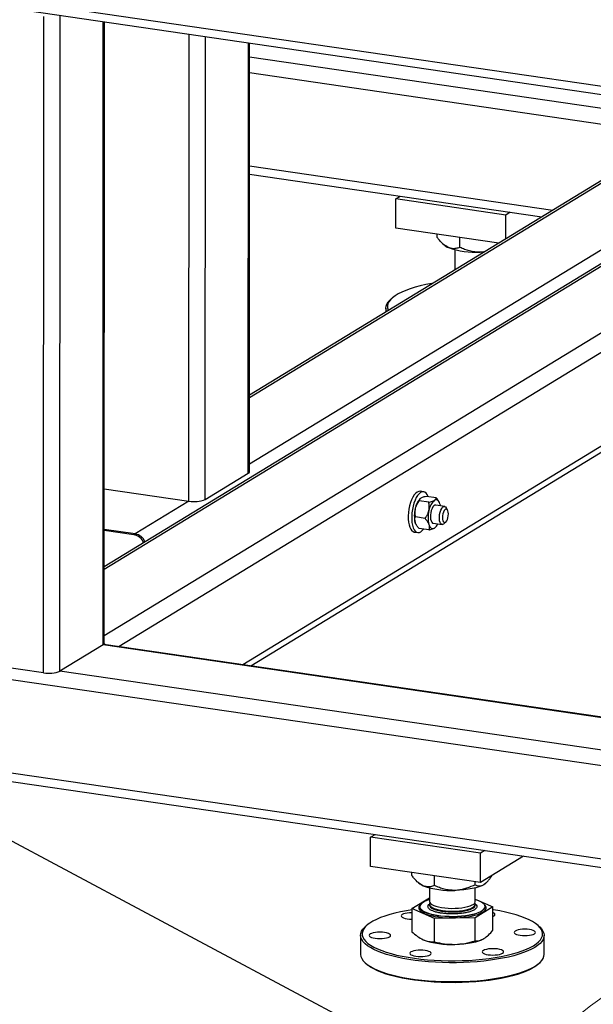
# Model space of a CAD drawing. Header units: millimetres. Extents: x 5 to 589, y 5 to 415.
# Tile 22 of 85: x 185 to 201, y 273 to 301. Entities that reach past the tile are written whole.
import ezdxf

# ---------------------------------------------------------------- set-up
doc = ezdxf.new("R2010")
doc.units = ezdxf.units.MM
doc.layers.add('TRAIT-FORT', color=4, linetype='Continuous', lineweight=25)
doc.dimstyles.new('SLDDIMSTYLE4', dxfattribs={"dimtxt": 0.18, "dimasz": 2, "dimexe": 0, "dimexo": 0.0625, "dimgap": 0, "dimtad": 0, "dimtih": 1, "dimtoh": 1, "dimdec": 0, "dimrnd": 1e-09, "dimzin": 0, "dimdsep": 46, "dimtxsty": 'Standard', "dimblk1": 'NONE', "dimblk2": 'NONE', "dimsah": 1, "dimcen": 0.09, "dimadec": 0, "dimazin": 0, "dimtfac": 2, "dimtdec": 0, "dimtofl": 0, "dimtmove": 0, "dimatfit": 3, "dimldrblk": 'NONE', "dimfxl": 1, "dimfrac": 2, "dimtolj": 1, "dimtzin": 0, "dimarcsym": 0})

# ---------------------------------------------------------------- blocks, each defined once
blk = doc.blocks.new('_None')

msp = doc.modelspace()

# ---------------------------------------------------------------- linework, layer by layer
at = {"color": 7, "linetype": 'Continuous', "lineweight": 18}
msp.add_circle((205.956, 265.652), 8.501, dxfattribs=at)
at = {"layer": 'TRAIT-FORT', "color": 4, "linetype": 'Continuous', "lineweight": 25}
for p, q in [((165.249, 303.876), (219.232, 295.996)), ((165.352, 303.625), (219.334, 295.745)), ((185.323, 281.939), (185.327, 300.613)), ((185.788, 281.986), (185.792, 300.641)), ((187.011, 282.732), (187.014, 300.463)), ((187.046, 282.777), (187.049, 300.458)), ((189.454, 286.821), (189.457, 300.106)), ((189.919, 286.868), (189.922, 300.038)), ((191.141, 287.614), (191.144, 299.86)), ((191.177, 287.659), (191.179, 299.855)), ((191.179, 299.459), (203.658, 297.638)), ((191.179, 299.012), (203.314, 297.241)), ((207.553, 297.465), (187.046, 284.955)), ((203.736, 297.498), (191.177, 289.837)), ((203.853, 297.494), (191.177, 289.762)), ((207.653, 297.45), (187.046, 284.88)), ((210.153, 297.085), (187.046, 282.989)), ((206.353, 297.129), (191.177, 287.872)), ((191.178, 296.356), (199.8, 295.097)), ((191.178, 296.12), (199.488, 294.907)), ((195.336, 294.587), (195.337, 295.417)), ((195.337, 295.417), (195.464, 295.494)), ((198.462, 294.961), (195.337, 295.417)), ((198.461, 294.281), (198.462, 294.961)), ((198.588, 295.038), (198.462, 294.961)), ((198.263, 294.16), (195.336, 294.587)), ((196.511, 294.326), (196.511, 294.416)), ((196.676, 294.143), (196.713, 294.109)), ((197.156, 294.041), (197.156, 294.321)), ((197.01, 293.976), (197.01, 293.395)), ((197.853, 293.909), (197.731, 293.905)), ((195.226, 292.595), (195.184, 292.558)), ((195.054, 292.315), (195.054, 292.202)), ((201.293, 291.112), (187.475, 282.683)), ((201.292, 288.456), (190.988, 282.17)), ((191.215, 282.137), (201.314, 288.298)), ((189.919, 286.868), (191.141, 287.614)), ((187.047, 287.172), (189.454, 286.821)), ((196.129, 287.089), (196.031, 287.103)), ((189.454, 286.821), (187.927, 285.889)), ((196.272, 286.79), (195.997, 286.83)), ((196.021, 286.886), (196.018, 286.883)), ((196.482, 286.918), (196.206, 286.958)), ((196.567, 286.802), (196.559, 286.815)), ((196.726, 286.672), (196.472, 286.71)), ((196.81, 286.572), (196.772, 286.636)), ((196.168, 286.332), (195.892, 286.372)), ((187.927, 285.889), (187.046, 286.017)), ((187.888, 285.866), (187.046, 285.989)), ((195.912, 286.157), (195.919, 286.145)), ((196.272, 286.002), (195.997, 286.042)), ((196.397, 286.193), (196.651, 286.156)), ((196.434, 286.057), (196.456, 286.074)), ((196.457, 286.074), (196.461, 286.077)), ((196.705, 286.178), (196.759, 286.229)), ((187.888, 285.866), (187.927, 285.889)), ((195.861, 285.942), (195.959, 285.928)), ((221.572, 276.315), (174.62, 283.169)), ((187.011, 282.732), (185.788, 281.986)), ((217.191, 278.326), (187.011, 282.732)), ((217.184, 278.346), (187.032, 282.748)), ((187.071, 282.742), (187.045, 282.77)), ((185.323, 281.939), (182.823, 282.303)), ((217.542, 277.351), (185.788, 281.986)), ((221.571, 273.659), (174.62, 280.513)), ((174.722, 280.262), (221.674, 273.408)), ((194.619, 277.262), (194.746, 277.339)), ((197.744, 276.805), (194.619, 277.262)), ((194.619, 276.432), (194.619, 277.262)), ((197.871, 276.883), (197.744, 276.805)), ((197.744, 275.975), (197.744, 276.805)), ((198.969, 276.723), (197.744, 275.975)), ((197.744, 275.975), (194.619, 276.432)), ((195.793, 276.171), (195.793, 276.26)), ((195.958, 275.987), (195.995, 275.954)), ((196.438, 275.885), (196.438, 276.166)), ((197.59, 275.909), (197.59, 275.998)), ((197.895, 275.954), (197.904, 275.962)), ((196.293, 275.821), (196.293, 275.433)), ((197.597, 275.433), (197.597, 275.821)), ((195.793, 275.231), (196.293, 275.536)), ((196.039, 275.348), (196.034, 275.344)), ((196.293, 275.354), (196.293, 275.329)), ((197.597, 275.499), (198.097, 275.278)), ((197.597, 275.329), (197.597, 275.354)), ((197.856, 275.343), (197.851, 275.348)), ((196.438, 274.945), (195.793, 275.231)), ((195.793, 275.231), (195.793, 274.573)), ((196.017, 275.288), (196.017, 275.283)), ((198.097, 275.278), (197.59, 274.968)), ((197.873, 275.283), (197.873, 275.287)), ((198.097, 274.62), (198.097, 275.278)), ((197.59, 274.968), (196.438, 274.945)), ((196.438, 274.287), (196.438, 274.945)), ((197.59, 274.311), (197.59, 274.968)), ((194.508, 274.751), (194.467, 274.714)), ((199.423, 274.713), (199.382, 274.75)), ((194.336, 274.47), (194.336, 273.931)), ((197.786, 274.35), (197.791, 274.353)), ((199.553, 273.93), (199.553, 274.469)), ((194.467, 273.688), (194.508, 273.65)), ((199.381, 273.649), (199.423, 273.687))]:
    msp.add_line(p, q, dxfattribs=at)
at = {"layer": 'TRAIT-FORT', "color": 4, "linetype": 'Continuous', "lineweight": 25, "flags": 128}
for points in [[(196.397, 293.021), (196.356, 293.014), (196.189, 292.982), (196.03, 292.946), (195.882, 292.907), (195.744, 292.864), (195.618, 292.818), (195.504, 292.77), (195.403, 292.718), (195.316, 292.665), (195.242, 292.61), (195.184, 292.553), (195.14, 292.495), (195.111, 292.437), (195.098, 292.378), (195.1, 292.318), (195.118, 292.259), (195.124, 292.245)], [(195.075, 292.215), (195.062, 292.251), (195.054, 292.311), (195.06, 292.37), (195.082, 292.429), (195.119, 292.488), (195.171, 292.546), (195.184, 292.558)], [(196.031, 287.103), (196.027, 287.104), (195.986, 287.1), (195.943, 287.081), (195.901, 287.046), (195.86, 286.997), (195.821, 286.935), (195.785, 286.862), (195.754, 286.78), (195.729, 286.69), (195.709, 286.596), (195.696, 286.5), (195.689, 286.405), (195.69, 286.313), (195.697, 286.226), (195.712, 286.148), (195.732, 286.08), (195.759, 286.024), (195.791, 285.981), (195.826, 285.954), (195.861, 285.942)], [(196.258, 286.951), (196.258, 286.951), (196.231, 287.007), (196.2, 287.05), (196.164, 287.078), (196.125, 287.09), (196.083, 287.086), (196.041, 287.067), (195.998, 287.032), (195.957, 286.983), (195.918, 286.921), (195.883, 286.848), (195.852, 286.765), (195.826, 286.676), (195.807, 286.582), (195.793, 286.486), (195.787, 286.391), (195.787, 286.298), (195.795, 286.212), (195.809, 286.134), (195.83, 286.065), (195.856, 286.009), (195.888, 285.967), (195.924, 285.939), (195.963, 285.927), (196.005, 285.931), (196.047, 285.95), (196.09, 285.985), (196.123, 286.023)], [(196.592, 286.744), (196.579, 286.779), (196.563, 286.808), (196.545, 286.832), (196.525, 286.848), (196.504, 286.858), (196.482, 286.861), (196.458, 286.857), (196.435, 286.846)], [(196.472, 286.71), (196.449, 286.707), (196.42, 286.69), (196.392, 286.657), (196.367, 286.612), (196.346, 286.556), (196.331, 286.494), (196.322, 286.429), (196.32, 286.366), (196.326, 286.308), (196.338, 286.259), (196.356, 286.222), (196.379, 286.2), (196.397, 286.193)], [(196.705, 286.178), (196.696, 286.17), (196.667, 286.157), (196.64, 286.159), (196.615, 286.178), (196.596, 286.211), (196.582, 286.258), (196.575, 286.314), (196.575, 286.376), (196.582, 286.441), (196.596, 286.504), (196.615, 286.562), (196.64, 286.61), (196.667, 286.646), (196.696, 286.667), (196.724, 286.673), (196.75, 286.662), (196.772, 286.636)], [(196.605, 286.69), (196.602, 286.705), (196.592, 286.744)], [(196.833, 286.458), (196.829, 286.509), (196.819, 286.551), (196.803, 286.581), (196.783, 286.597), (196.759, 286.598), (196.735, 286.583), (196.711, 286.554), (196.691, 286.513), (196.675, 286.463), (196.665, 286.408), (196.661, 286.353), (196.665, 286.303), (196.675, 286.261), (196.691, 286.23), (196.711, 286.214), (196.735, 286.213), (196.759, 286.228), (196.783, 286.258), (196.803, 286.299), (196.819, 286.349), (196.829, 286.403), (196.833, 286.458)], [(195.912, 286.157), (195.9, 286.181), (195.887, 286.215)], [(196.277, 286.158), (196.291, 286.124), (196.306, 286.094), (196.324, 286.071), (196.344, 286.055), (196.365, 286.045), (196.388, 286.042), (196.411, 286.046), (196.434, 286.057)], [(197.844, 275.916), (197.778, 275.882), (197.699, 275.851), (197.607, 275.823), (197.504, 275.799), (197.391, 275.78), (197.27, 275.765), (197.144, 275.755), (197.014, 275.749)], [(197.895, 275.954), (197.893, 275.952), (197.844, 275.916)], [(196.034, 275.344), (196.019, 275.329), (195.995, 275.293), (195.986, 275.256), (195.993, 275.22), (196.016, 275.184), (196.054, 275.149), (196.107, 275.116), (196.173, 275.085), (196.252, 275.057), (196.343, 275.032), (196.443, 275.011), (196.552, 274.994), (196.667, 274.981), (196.786, 274.972), (196.909, 274.969), (197.031, 274.969), (197.153, 274.975), (197.271, 274.985), (197.383, 275), (197.489, 275.019), (197.585, 275.041), (197.671, 275.068), (197.745, 275.097), (197.806, 275.129)], [(196.111, 275.409), (196.066, 275.376), (196.035, 275.342), (196.019, 275.307), (196.018, 275.272), (196.033, 275.236), (196.062, 275.202), (196.106, 275.169), (196.164, 275.138), (196.235, 275.109), (196.317, 275.084), (196.409, 275.061), (196.511, 275.043), (196.619, 275.028), (196.733, 275.018), (196.85, 275.012), (196.969, 275.011), (197.088, 275.014), (197.204, 275.022), (197.316, 275.034), (197.421, 275.05), (197.519, 275.07), (197.608, 275.094), (197.686, 275.12), (197.751, 275.15), (197.803, 275.182), (197.841, 275.216), (197.865, 275.25), (197.873, 275.286), (197.866, 275.321), (197.844, 275.356), (197.807, 275.39), (197.756, 275.422), (197.692, 275.452), (197.616, 275.479), (197.597, 275.484)], [(196.293, 275.433), (196.293, 275.432), (196.301, 275.402), (196.324, 275.373), (196.362, 275.346), (196.413, 275.32), (196.477, 275.297), (196.552, 275.277), (196.636, 275.261), (196.728, 275.249), (196.824, 275.242), (196.923, 275.238), (197.023, 275.24), (197.121, 275.245), (197.215, 275.256), (197.302, 275.27), (197.381, 275.288), (197.45, 275.31), (197.507, 275.334), (197.551, 275.361), (197.581, 275.389), (197.595, 275.419), (197.597, 275.433)], [(196.306, 275.394), (196.297, 275.376), (196.293, 275.346), (196.305, 275.316), (196.332, 275.288), (196.374, 275.26), (196.428, 275.235), (196.495, 275.213), (196.572, 275.194), (196.659, 275.179)], [(196.293, 275.33), (196.293, 275.328), (196.301, 275.298), (196.324, 275.269), (196.362, 275.242), (196.413, 275.216), (196.477, 275.193), (196.552, 275.174), (196.636, 275.158), (196.728, 275.146), (196.824, 275.138), (196.923, 275.135), (197.023, 275.136), (197.121, 275.142), (197.215, 275.152), (197.302, 275.166), (197.381, 275.184), (197.45, 275.206), (197.507, 275.23), (197.551, 275.257), (197.581, 275.285), (197.595, 275.315), (197.597, 275.331)], [(196.659, 275.179), (196.751, 275.168), (196.849, 275.162), (196.948, 275.16), (197.048, 275.162), (197.145, 275.169), (197.237, 275.18), (197.323, 275.195), (197.4, 275.215), (197.466, 275.237), (197.519, 275.262), (197.56, 275.289), (197.586, 275.318), (197.597, 275.348), (197.592, 275.377), (197.584, 275.393)], [(197.806, 275.129), (197.853, 275.162), (197.885, 275.198), (197.901, 275.234), (197.902, 275.271), (197.887, 275.307), (197.857, 275.343), (197.856, 275.343)], [(195.793, 275.195), (195.638, 275.17), (195.471, 275.138), (195.313, 275.102), (195.164, 275.063), (195.027, 275.02), (194.901, 274.974), (194.787, 274.925), (194.686, 274.874), (194.598, 274.821), (194.525, 274.766), (194.466, 274.709), (194.423, 274.651), (194.394, 274.593), (194.381, 274.533), (194.383, 274.474), (194.4, 274.415), (194.433, 274.356), (194.481, 274.299), (194.544, 274.242), (194.621, 274.188), (194.712, 274.135), (194.817, 274.085), (194.934, 274.037), (195.064, 273.992), (195.205, 273.95), (195.356, 273.911), (195.517, 273.876), (195.686, 273.845), (195.863, 273.818), (196.047, 273.795), (196.236, 273.776), (196.429, 273.762), (196.625, 273.752), (196.823, 273.747), (197.022, 273.747), (197.221, 273.751), (197.417, 273.759), (197.611, 273.772), (197.801, 273.79), (197.986, 273.812), (198.165, 273.838), (198.336, 273.868), (198.499, 273.902), (198.652, 273.94), (198.795, 273.981), (198.927, 274.026), (199.048, 274.073), (199.155, 274.123), (199.249, 274.175), (199.249, 274.175)], [(195.793, 275.113), (195.725, 275.111), (195.661, 275.105), (195.603, 275.094), (195.555, 275.08), (195.518, 275.063), (195.495, 275.043), (195.487, 275.023), (195.494, 275.003), (195.516, 274.984), (195.552, 274.966), (195.6, 274.952), (195.658, 274.941), (195.722, 274.934), (195.79, 274.932), (195.793, 274.932)], [(196.017, 275.283), (196.018, 275.267), (196.033, 275.232), (196.062, 275.198), (196.106, 275.165), (196.164, 275.134), (196.235, 275.105), (196.317, 275.08), (196.409, 275.057), (196.511, 275.039), (196.619, 275.024), (196.733, 275.014), (196.85, 275.008), (196.969, 275.007), (197.088, 275.01), (197.204, 275.017), (197.316, 275.029), (197.421, 275.046), (197.519, 275.066), (197.608, 275.089), (197.686, 275.116), (197.751, 275.146), (197.803, 275.178), (197.841, 275.211), (197.865, 275.246), (197.873, 275.282), (197.873, 275.283)], [(199.249, 274.175), (199.33, 274.229), (199.396, 274.285), (199.447, 274.343), (199.483, 274.401), (199.504, 274.46), (199.51, 274.519), (199.5, 274.578), (199.475, 274.637), (199.434, 274.695), (199.379, 274.752), (199.309, 274.808), (199.225, 274.862), (199.127, 274.913), (199.016, 274.963), (198.892, 275.009), (198.757, 275.053), (198.611, 275.093), (198.454, 275.13), (198.289, 275.163), (198.116, 275.192), (198.097, 275.195)], [(198.097, 275.011), (198.125, 275.025), (198.148, 275.044), (198.156, 275.064), (198.149, 275.084), (198.127, 275.104), (198.097, 275.118)], [(199.288, 274.128), (199.194, 274.075), (199.086, 274.025), (198.966, 273.978), (198.834, 273.933), (198.69, 273.891), (198.537, 273.853), (198.374, 273.819), (198.203, 273.788), (198.024, 273.761), (197.839, 273.739), (197.649, 273.721), (197.454, 273.707), (197.257, 273.697), (197.058, 273.693), (196.858, 273.692), (196.659, 273.697), (196.461, 273.705), (196.266, 273.719), (196.075, 273.736), (195.89, 273.758), (195.71, 273.785), (195.538, 273.815), (195.374, 273.849), (195.219, 273.887), (195.074, 273.928), (194.941, 273.972), (194.819, 274.019), (194.709, 274.069), (194.613, 274.122), (194.53, 274.176), (194.462, 274.232), (194.408, 274.289), (194.369, 274.348), (194.345, 274.407), (194.336, 274.466), (194.343, 274.526), (194.365, 274.585), (194.402, 274.644), (194.454, 274.701), (194.467, 274.714)], [(195.158, 274.429), (195.181, 274.449), (195.189, 274.469), (195.182, 274.489), (195.159, 274.508), (195.124, 274.526), (195.076, 274.54), (195.018, 274.551), (194.954, 274.558), (194.886, 274.56), (194.819, 274.558), (194.754, 274.551), (194.696, 274.541), (194.648, 274.526), (194.611, 274.509), (194.588, 274.49), (194.58, 274.47), (194.587, 274.45), (194.61, 274.431), (194.645, 274.413), (194.693, 274.399), (194.751, 274.388), (194.815, 274.381), (194.883, 274.379), (194.95, 274.381), (195.015, 274.387), (195.073, 274.398), (195.121, 274.412), (195.158, 274.429)], [(199.279, 274.514), (199.301, 274.533), (199.309, 274.553), (199.302, 274.573), (199.28, 274.592), (199.244, 274.61), (199.196, 274.624), (199.139, 274.635), (199.075, 274.642), (199.007, 274.644), (198.939, 274.642), (198.875, 274.636), (198.817, 274.625), (198.768, 274.611), (198.732, 274.593), (198.709, 274.574), (198.701, 274.554), (198.708, 274.534), (198.73, 274.515), (198.766, 274.497), (198.814, 274.483), (198.871, 274.472), (198.936, 274.465), (199.003, 274.463), (199.071, 274.465), (199.136, 274.471), (199.193, 274.482), (199.242, 274.496), (199.279, 274.514)], [(199.423, 274.713), (199.428, 274.708), (199.482, 274.651), (199.521, 274.592), (199.545, 274.533), (199.553, 274.473), (199.547, 274.414), (199.525, 274.355), (199.488, 274.296), (199.436, 274.239), (199.369, 274.182), (199.288, 274.128)], [(197.014, 274.214), (197.143, 274.219), (197.27, 274.229), (197.39, 274.244), (197.503, 274.264), (197.607, 274.288), (197.699, 274.315), (197.778, 274.346), (197.786, 274.35)], [(194.336, 273.931), (194.336, 273.927), (194.345, 273.867), (194.369, 273.808), (194.408, 273.75), (194.462, 273.692), (194.53, 273.636), (194.613, 273.582), (194.709, 273.53), (194.819, 273.48), (194.941, 273.433), (195.074, 273.388), (195.219, 273.347), (195.374, 273.31), (195.538, 273.275), (195.71, 273.245), (195.89, 273.219), (196.075, 273.197), (196.266, 273.179), (196.461, 273.166), (196.659, 273.157), (196.858, 273.153), (197.058, 273.153), (197.257, 273.158), (197.454, 273.167), (197.649, 273.181), (197.839, 273.199), (198.024, 273.222), (198.203, 273.249), (198.374, 273.279), (198.537, 273.314), (198.69, 273.352), (198.833, 273.393), (198.966, 273.438), (199.086, 273.486), (199.194, 273.536), (199.288, 273.588)], [(196.311, 273.918), (196.334, 273.937), (196.342, 273.958), (196.335, 273.978), (196.313, 273.997), (196.277, 274.014), (196.229, 274.029), (196.171, 274.04), (196.107, 274.047), (196.04, 274.049), (195.972, 274.047), (195.907, 274.04), (195.849, 274.03), (195.801, 274.015), (195.764, 273.998), (195.742, 273.979), (195.733, 273.959), (195.741, 273.939), (195.763, 273.919), (195.799, 273.902), (195.847, 273.888), (195.904, 273.877), (195.968, 273.87), (196.036, 273.867), (196.104, 273.87), (196.168, 273.876), (196.226, 273.887), (196.275, 273.901), (196.311, 273.918)], [(198.372, 273.96), (198.394, 273.979), (198.402, 274), (198.395, 274.02), (198.373, 274.039), (198.337, 274.056), (198.289, 274.071), (198.232, 274.082), (198.168, 274.089), (198.1, 274.091), (198.032, 274.089), (197.968, 274.082), (197.91, 274.072), (197.861, 274.057), (197.825, 274.04), (197.802, 274.021), (197.794, 274.001), (197.801, 273.981), (197.823, 273.961), (197.859, 273.944), (197.907, 273.93), (197.964, 273.919), (198.029, 273.912), (198.096, 273.909), (198.164, 273.912), (198.229, 273.918), (198.287, 273.929), (198.335, 273.943), (198.372, 273.96)], [(199.288, 273.588), (199.369, 273.643), (199.436, 273.699), (199.488, 273.757), (199.525, 273.815), (199.547, 273.874), (199.553, 273.93)], [(199.249, 273.553), (199.155, 273.5), (199.048, 273.45), (198.927, 273.403), (198.795, 273.359), (198.652, 273.318), (198.499, 273.28), (198.336, 273.246), (198.165, 273.216), (197.986, 273.19), (197.801, 273.168), (197.611, 273.15), (197.417, 273.137), (197.22, 273.128), (197.022, 273.124), (196.823, 273.125), (196.625, 273.13), (196.429, 273.14), (196.235, 273.154), (196.047, 273.172), (195.863, 273.195), (195.686, 273.222), (195.517, 273.254), (195.356, 273.289), (195.204, 273.327), (195.064, 273.369), (194.934, 273.414), (194.817, 273.462), (194.712, 273.513), (194.621, 273.565), (194.544, 273.62), (194.508, 273.65)], [(199.381, 273.649), (199.33, 273.607), (199.249, 273.553)]]:
    msp.add_lwpolyline(points, dxfattribs=at)
at = {"layer": 'TRAIT-FORT', "color": 4, "linetype": 'Continuous', "lineweight": 25}
for centre, radius, start, end in [((196.988, 294.426), 0.42, 228.9678, 248.2977), ((197.61, 296.214), 2.313, 250.3752, 273.0144), ((191.122, 287.666), 0.0556, 290.9411, 353.4516), ((189.605, 287.646), 0.838, 259.6422, 292.0327), ((196.412, 286.525), 0.532, 137.855, 170.8786), ((196.753, 286.486), 0.48, 131.5284, 172.0557), ((196.663, 286.412), 0.801, 165.7355, 194.2429), ((197.053, 286.355), 0.801, 165.7355, 194.2429), ((196.25, 286.305), 0.309, 306.6889, 334.9048), ((187.822, 285.496), 0.375, 22.4316, 79.7818), ((187.86, 285.52), 0.375, 22.4316, 79.7818), ((186.991, 282.783), 0.0556, 290.9411, 353.4516), ((185.474, 282.763), 0.838, 259.6422, 292.0327), ((196.271, 276.271), 0.42, 228.9678, 248.2977), ((196.892, 278.059), 2.313, 250.3752, 273.0144), ((196.505, 274.716), 0.797, 105.4332, 119.621), ((196.892, 276.523), 2.313, 250.3752, 273.0144)]:
    msp.add_arc(centre, radius, start, end, dxfattribs=at)
for points, knots in [([(196.833, 294.036), (196.827, 294.039), (196.78, 294.06), (196.693, 294.121), (196.592, 294.224), (196.533, 294.299), (196.511, 294.326)], [0, 0, 0, 0, 0.056672, 0.412929, 0.782233, 1, 1, 1, 1]), ([(197.156, 294.041), (197.118, 294.028), (197.048, 294.004), (196.939, 293.999), (196.869, 294.024), (196.833, 294.036)], [0, 0, 0, 0, 0.371571, 0.681593, 1, 1, 1, 1]), ([(197.731, 293.905), (197.681, 293.906), (197.58, 293.908), (197.433, 293.938), (197.29, 293.982), (197.201, 294.021), (197.156, 294.041)], [0, 0, 0, 0, 0.249578, 0.504364, 0.751047, 1, 1, 1, 1]), ([(197.868, 293.918), (197.846, 293.915), (197.801, 293.907), (197.756, 293.905), (197.731, 293.905)], [0, 0, 0, 0, 0.471091, 1, 1, 1, 1]), ([(195.997, 286.83), (195.976, 286.801), (195.934, 286.741), (195.901, 286.664), (195.889, 286.619), (195.887, 286.61)], [0, 0, 0, 0, 0.432385, 0.879554, 1, 1, 1, 1]), ([(196.044, 286.903), (196.042, 286.902), (196.028, 286.893), (196.008, 286.875), (195.999, 286.854), (195.997, 286.839), (195.997, 286.833), (195.997, 286.83)], [0, 0, 0, 0, 0.048367, 0.399313, 0.762932, 0.881377, 1, 1, 1, 1]), ([(196.206, 286.958), (196.182, 286.952), (196.138, 286.942), (196.083, 286.923), (196.057, 286.91), (196.044, 286.903)], [0, 0, 0, 0, 0.370457, 0.681018, 1, 1, 1, 1]), ([(196.272, 286.79), (196.288, 286.794), (196.326, 286.803), (196.382, 286.82), (196.418, 286.835), (196.433, 286.845), (196.435, 286.846)], [0, 0, 0, 0, 0.237039, 0.589019, 0.951631, 1, 1, 1, 1]), ([(196.435, 286.846), (196.445, 286.853), (196.465, 286.867), (196.48, 286.892), (196.481, 286.909), (196.482, 286.918)], [0, 0, 0, 0, 0.3099902, 0.6295459, 1, 1, 1, 1]), ([(196.557, 286.814), (196.554, 286.82), (196.538, 286.855), (196.507, 286.89), (196.482, 286.918)], [0, 0, 0, 0, 0.1755248, 1, 1, 1, 1]), ([(195.887, 286.61), (195.881, 286.569), (195.869, 286.488), (195.884, 286.411), (195.892, 286.372)], [0, 0, 0, 0, 0.504, 1, 1, 1, 1]), ([(196.168, 286.332), (196.182, 286.351), (196.203, 286.381), (196.227, 286.422), (196.249, 286.466), (196.265, 286.505), (196.274, 286.538), (196.276, 286.548), (196.277, 286.553)], [0, 0, 0, 0, 0.287529, 0.432261, 0.575448, 0.879653, 0.939787, 1, 1, 1, 1]), ([(196.277, 286.553), (196.283, 286.593), (196.295, 286.674), (196.28, 286.752), (196.272, 286.79)], [0, 0, 0, 0, 0.504, 1, 1, 1, 1]), ([(195.887, 286.215), (195.881, 286.244), (195.869, 286.301), (195.884, 286.349), (195.892, 286.372)], [0, 0, 0, 0, 0.504, 1, 1, 1, 1]), ([(196.168, 286.332), (196.188, 286.307), (196.23, 286.257), (196.264, 286.198), (196.275, 286.165), (196.277, 286.158)], [0, 0, 0, 0, 0.432385, 0.879554, 1, 1, 1, 1]), ([(195.997, 286.042), (195.976, 286.067), (195.934, 286.116), (195.901, 286.176), (195.889, 286.209), (195.887, 286.215)], [0, 0, 0, 0, 0.432385, 0.879554, 1, 1, 1, 1]), ([(196.277, 286.158), (196.283, 286.13), (196.295, 286.073), (196.28, 286.025), (196.272, 286.002)], [0, 0, 0, 0, 0.504, 1, 1, 1, 1]), ([(196.272, 286.002), (196.288, 286.005), (196.326, 286.014), (196.381, 286.031), (196.417, 286.047), (196.433, 286.056), (196.434, 286.057)], [0, 0, 0, 0, 0.237039, 0.589019, 0.951631, 1, 1, 1, 1]), ([(196.116, 275.88), (196.109, 275.883), (196.063, 275.905), (195.975, 275.966), (195.875, 276.068), (195.815, 276.143), (195.793, 276.171)], [0, 0, 0, 0, 0.0566717, 0.4129293, 0.7822331, 1, 1, 1, 1]), ([(197.844, 275.916), (197.866, 275.931), (197.91, 275.963), (197.975, 276.035), (198.028, 276.107), (198.059, 276.156), (198.069, 276.174)], [0, 0, 0, 0, 0.281913, 0.569709, 0.848352, 1, 1, 1, 1]), ([(197.59, 275.909), (197.511, 275.872), (197.392, 275.817), (197.22, 275.771), (197.107, 275.753), (197.038, 275.75), (197.014, 275.749)], [0, 0, 0, 0, 0.432045, 0.654349, 0.879653, 1, 1, 1, 1]), ([(197.59, 275.909), (197.625, 275.895), (197.677, 275.875), (197.753, 275.878), (197.802, 275.893), (197.833, 275.91), (197.844, 275.916)], [0, 0, 0, 0, 0.432045, 0.654349, 0.879653, 1, 1, 1, 1]), ([(196.438, 275.885), (196.4, 275.872), (196.331, 275.848), (196.222, 275.844), (196.151, 275.868), (196.116, 275.88)], [0, 0, 0, 0, 0.371571, 0.681593, 1, 1, 1, 1]), ([(197.014, 275.749), (196.964, 275.75), (196.863, 275.753), (196.715, 275.782), (196.573, 275.827), (196.483, 275.866), (196.438, 275.885)], [0, 0, 0, 0, 0.249578, 0.504364, 0.751047, 1, 1, 1, 1]), ([(196.639, 275.101), (196.602, 275.107), (196.526, 275.12), (196.426, 275.147), (196.343, 275.181), (196.282, 275.22), (196.25, 275.261), (196.248, 275.303), (196.262, 275.334), (196.283, 275.35), (196.288, 275.353)], [0, 0, 0, 0, 0.127083, 0.261778, 0.402073, 0.545346, 0.688618, 0.828913, 0.963608, 1, 1, 1, 1]), ([(197.602, 275.355), (197.602, 275.355), (197.623, 275.342), (197.638, 275.313), (197.643, 275.272), (197.621, 275.232), (197.586, 275.208), (197.57, 275.196)], [0, 0, 0, 0, 0.004356, 0.26593, 0.522068, 0.767983, 1, 1, 1, 1]), ([(197.57, 275.196), (197.549, 275.185), (197.507, 275.162), (197.415, 275.133), (197.303, 275.108), (197.172, 275.09), (197.033, 275.08), (196.893, 275.079), (196.759, 275.086), (196.679, 275.096), (196.639, 275.101)], [0, 0, 0, 0, 0.116516, 0.2400113, 0.3686408, 0.5, 0.6313592, 0.7599887, 0.883484, 1, 1, 1, 1]), ([(195.793, 274.573), (195.845, 274.526), (195.951, 274.431), (196.06, 274.374), (196.115, 274.345)], [0, 0, 0, 0, 0.495458, 1, 1, 1, 1]), ([(197.843, 274.38), (197.886, 274.41), (197.972, 274.472), (198.055, 274.57), (198.097, 274.62)], [0, 0, 0, 0, 0.494511, 1, 1, 1, 1]), ([(196.115, 274.345), (196.169, 274.325), (196.279, 274.286), (196.384, 274.287), (196.438, 274.287)], [0, 0, 0, 0, 0.4945107, 1, 1, 1, 1]), ([(196.438, 274.287), (196.531, 274.265), (196.72, 274.221), (196.915, 274.216), (197.014, 274.214)], [0, 0, 0, 0, 0.495458, 1, 1, 1, 1]), ([(197.014, 274.214), (197.11, 274.22), (197.305, 274.233), (197.494, 274.285), (197.59, 274.311)], [0, 0, 0, 0, 0.494511, 1, 1, 1, 1]), ([(197.59, 274.311), (197.631, 274.312), (197.714, 274.315), (197.8, 274.358), (197.843, 274.38)], [0, 0, 0, 0, 0.495458, 1, 1, 1, 1])]:
    msp.add_open_spline(points, degree=3, knots=knots, dxfattribs=at)

# ---------------------------------------------------------------- leaders
at = {"color": 7, "linetype": 'Continuous', "lineweight": 18, "has_arrowhead": 0}
msp.add_leader([(198.456, 269.654), (178.592, 280.254)], dimstyle='SLDDIMSTYLE4', dxfattribs=at)

doc.saveas('drawing.dxf')
